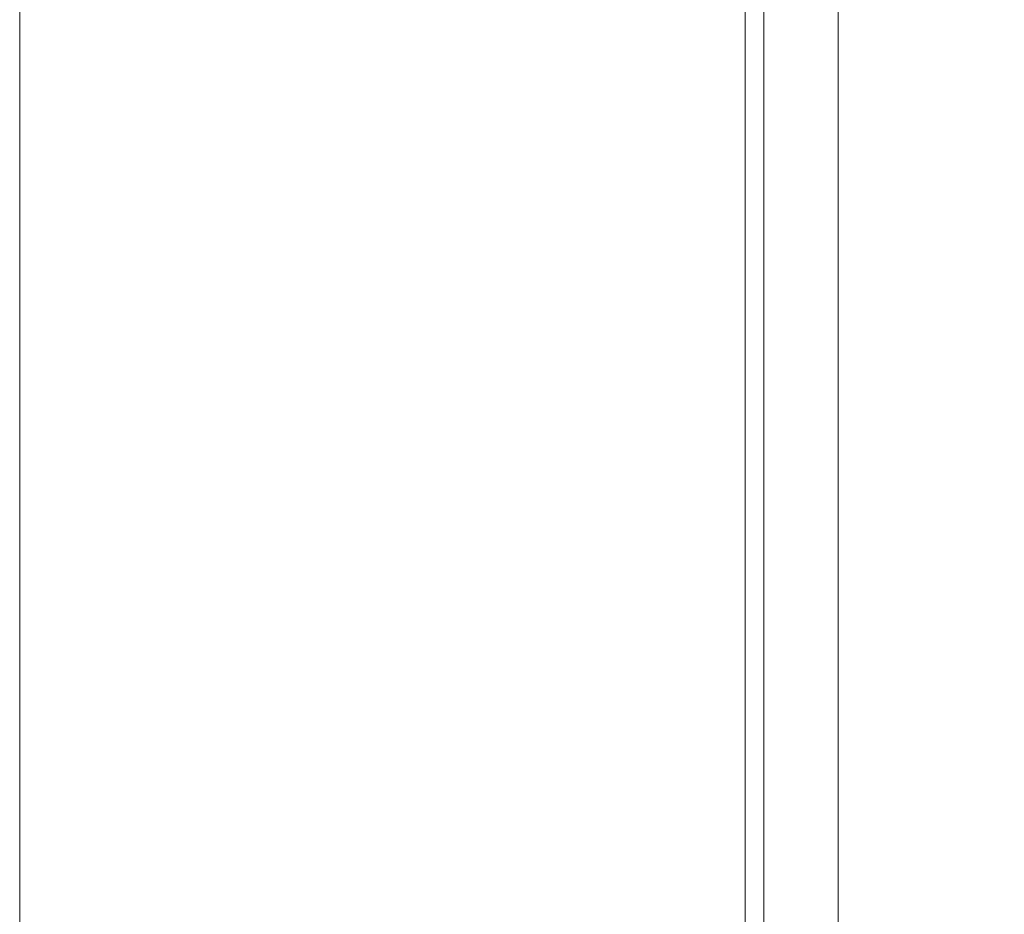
# Model space of a CAD drawing. Header units: inches. Extents: x 63 to 263, y 38 to 153.
# Tile 41 of 116: x 63 to 76, y 129 to 141. Entities that reach past the tile are written whole.
import ezdxf

# ---------------------------------------------------------------- set-up
doc = ezdxf.new("R2010")
doc.units = ezdxf.units.IN
doc.header["$MEASUREMENT"] = 0
doc.layers.add('A-FLOR-STRS', color=2, linetype='Continuous', lineweight=9)

# ---------------------------------------------------------------- blocks, each defined once
blk = doc.blocks.new('Stair - Stairs-122113-_3D_')
at = {"layer": 'A-FLOR-STRS'}
mesh = blk.add_polyface(dxfattribs=at)
corners = [(63.032, 105.012, 135.652), (74.032, 105.012, 135.652), (74.032, 153.137, 135.652), (63.032, 153.137, 135.652)]
mesh.append_faces([[corners[k] for k in face] for face in [(3, 0, 1, 2)]])
mesh = blk.add_polyface(dxfattribs=at)
corners = [(63.032, 105.012, 133.652), (63.032, 153.137, 133.652), (74.032, 153.137, 133.652), (74.032, 105.012, 133.652)]
mesh.append_faces([[corners[k] for k in face] for face in [(1, 2, 3, 0)]])
mesh = blk.add_polyface(dxfattribs=at)
corners = [(63.032, 105.012, 135.652), (63.032, 153.137, 135.652), (63.032, 153.137, 133.652), (63.032, 105.012, 133.652)]
mesh.append_faces([[corners[k] for k in face] for face in [(0, 1, 2, 3)]])
mesh = blk.add_polyface(dxfattribs=at)
corners = [(72.782, 153.137, 128.435), (73.032, 153.137, 128.435), (73.032, 105.012, 128.435), (72.782, 105.012, 128.435)]
mesh.append_faces([[corners[k] for k in face] for face in [(0, 1, 2, 3)]])
mesh = blk.add_polyface(dxfattribs=at)
corners = [(72.782, 153.137, 133.652), (72.782, 153.137, 128.435), (72.782, 105.012, 128.435), (72.782, 105.012, 133.652)]
mesh.append_faces([[corners[k] for k in face] for face in [(0, 1, 2, 3)]])
mesh = blk.add_polyface(dxfattribs=at)
corners = [(73.032, 153.137, 133.652), (72.782, 153.137, 133.652), (72.782, 105.012, 133.652), (73.032, 105.012, 133.652)]
mesh.append_faces([[corners[k] for k in face] for face in [(0, 1, 2, 3)]])
mesh = blk.add_polyface(dxfattribs=at)
corners = [(73.032, 105.012, 130.435), (85.032, 105.012, 130.435), (85.032, 153.137, 130.435), (73.032, 153.137, 130.435)]
mesh.append_faces([[corners[k] for k in face] for face in [(2, 3, 0, 1)]])
mesh = blk.add_polyface(dxfattribs=at)
corners = [(73.032, 105.012, 128.435), (73.032, 153.137, 128.435), (85.032, 153.137, 128.435), (85.032, 105.012, 128.435)]
mesh.append_faces([[corners[k] for k in face] for face in [(2, 3, 0, 1)]])
mesh = blk.add_polyface(dxfattribs=at)
corners = [(73.032, 105.012, 130.435), (73.032, 153.137, 130.435), (73.032, 153.137, 128.435), (73.032, 105.012, 128.435)]
mesh.append_faces([[corners[k] for k in face] for face in [(0, 1, 2, 3)]])
mesh = blk.add_polyface(dxfattribs=at)
corners = [(73.032, 153.137, 128.435), (73.032, 153.137, 133.652), (73.032, 105.012, 133.652), (73.032, 105.012, 128.435)]
mesh.append_faces([[corners[k] for k in face] for face in [(0, 1, 2, 3)]])
mesh = blk.add_polyface(dxfattribs=at)
corners = [(74.032, 153.137, 135.652), (74.032, 105.012, 135.652), (74.032, 105.012, 133.652), (74.032, 153.137, 133.652)]
mesh.append_faces([[corners[k] for k in face] for face in [(0, 1, 2, 3)]])

msp = doc.modelspace()

# ---------------------------------------------------------------- block references
at = {"layer": 'A-FLOR-STRS'}
msp.add_blockref('Stair - Stairs-122113-_3D_', (0, 0), dxfattribs=at)

doc.saveas('drawing.dxf')
